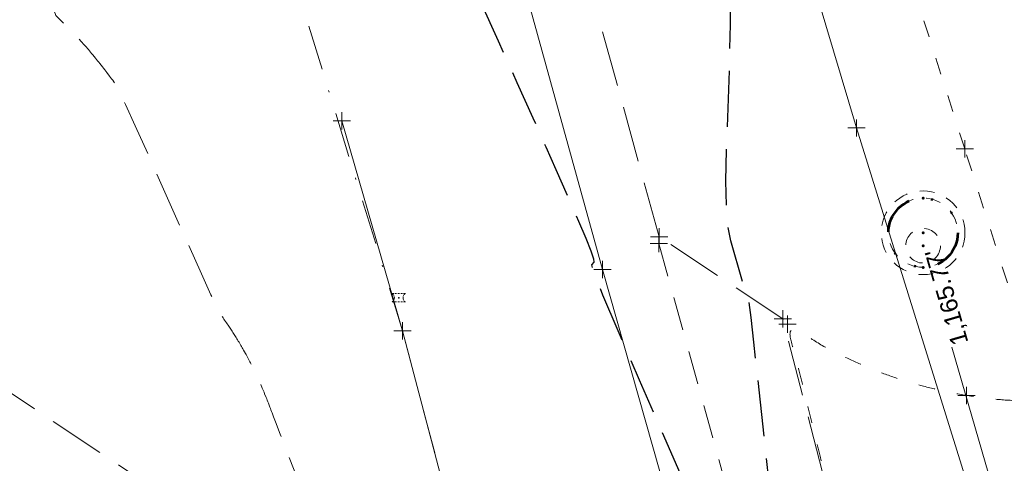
# Model space of a CAD drawing. Extents: x 2324380 to 2325559, y 691096 to 693386.
# Tile 64 of 92: x 2325086 to 2325143, y 692038 to 692064. Entities that reach past the tile are written whole.
import ezdxf
from ezdxf.enums import TextEntityAlignment as Align

# ---------------------------------------------------------------- set-up
doc = ezdxf.new("R2010")
doc.units = 0
doc.header["$MEASUREMENT"] = 0
for name, pattern in [('CENTER LINE DOUBLE SOLID', [0]), ('DGN Style 1', [1.9424614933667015, 0.003232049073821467, -1.93922944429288]), ('DGN Style 2', [3.232049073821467, 1.93922944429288, -1.292819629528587]), ('DGN Style 3', [4.524868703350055, 3.232049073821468, -1.292819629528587]), ('DGN Style 4', [5.174510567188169, 2.585639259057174, -1.292819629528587, 0.003232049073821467, -1.292819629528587]), ('DGN Style 5', [2.262434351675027, 0.9696147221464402, -1.292819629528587]), ('DGN Style 6', [6.147357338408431, 2.262434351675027, -1.292819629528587, 0.003232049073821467, -1.292819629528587, 0.003232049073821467, -1.292819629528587]), ('DGN Style 7', [6.464098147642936, 2.908844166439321, -1.292819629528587, 0.9696147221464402, -1.292819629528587]), ('drainage01', [1.6, 0.85, -0.75]), ('stormlineex', [0]), ('waterex', [0])]:
    doc.linetypes.add(name, pattern=pattern)
for name, color, linetype, lineweight in [('DR_X_Cells', 151, 'DGN Style 2', 0), ('DR_X_Cells (Construction)', 151, 'DGN Style 2', 0), ('DR_X_Storm_Sewer', 151, 'DGN Style 5', 0), ('DT_X_Contour_Major', 132, 'DGN Style 3', 30), ('DT_X_Contour_Minor', 136, 'DGN Style 3', 0), ('DT_X_Terrain_Ground_Line', 92, 'DGN Style 3', 13), ('GK_Drainage_Nodes', 7, 'Continuous', 53), ('GK_Drainage_Nodes (Construction)', 7, 'Continuous', 53), ('PM_X_Cells', 7, 'Continuous', 0), ('PM_X_Cells (Construction)', 7, 'Continuous', 0), ('PM_X_CL_Double_Solid', 40, 'CENTER LINE DOUBLE SOLID', 0), ('PM_X_Transverse_Line', 7, 'Continuous', 0), ('PV_X_COP', 4, 'DGN Style 4', 0), ('PV_X_Driveway', 7, 'DGN Style 5', 0), ('PV_X_EOP', 7, 'DGN Style 3', 0), ('PV_X_Walk', 120, 'DGN Style 5', 0), ('SV_X_Break_Lines', 4, 'DGN Style 2', 0), ('UT_X_Water', 133, 'waterex', 0)]:
    doc.layers.add(name, color=color, linetype=linetype, lineweight=lineweight)
doc.layers.add('SC_Scratch1 (Construction)', color=7, linetype='Continuous', lineweight=0, plot=False)
doc.layers.add('SV_X_Shot_Marker (Construction)', color=40, linetype='Continuous', lineweight=0, transparency=0.5)
doc.styles.add('Style-Arial', font='arial.ttf')

# ---------------------------------------------------------------- blocks, each defined once
blk = doc.blocks.new('SVPT_409')
at = {"layer": 'SV_X_Shot_Marker (Construction)', "transparency": 33554495}
for p, q in [((-0.02500000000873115, 0), (0.02499999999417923, 0)), ((0, 0.02500000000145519), (0, -0.02500000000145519))]:
    blk.add_line(p, q, dxfattribs=at)
blk.add_point((0, 0), dxfattribs=at)
blk = doc.blocks.new('SVPT_410')
at = {"layer": 'SV_X_Shot_Marker (Construction)', "transparency": 33554495}
for p, q in [((-0.02499999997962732, 0), (0.02500000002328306, 0)), ((1.455191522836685e-11, 0.02500000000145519), (1.455191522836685e-11, -0.02500000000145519))]:
    blk.add_line(p, q, dxfattribs=at)
blk.add_point((1.455191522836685e-11, 0), dxfattribs=at)
blk = doc.blocks.new('SVPT_413')
at = {"layer": 'SV_X_Shot_Marker (Construction)', "transparency": 33554495}
for p, q in [((-0.02500000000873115, 0), (0.02499999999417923, 0)), ((-1.455191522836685e-11, 0.02500000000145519), (-1.455191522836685e-11, -0.02500000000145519))]:
    blk.add_line(p, q, dxfattribs=at)
blk.add_point((-1.455191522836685e-11, 0), dxfattribs=at)
blk = doc.blocks.new('SVPT_414')
at = {"layer": 'SV_X_Shot_Marker (Construction)', "transparency": 33554495}
for p, q in [((-0.02499999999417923, 0), (0.02500000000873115, 0)), ((1.455191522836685e-11, 0.02500000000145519), (1.455191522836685e-11, -0.02500000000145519))]:
    blk.add_line(p, q, dxfattribs=at)
blk.add_point((1.455191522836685e-11, 0), dxfattribs=at)
blk = doc.blocks.new('SVPT_415')
at = {"layer": 'SV_X_Shot_Marker (Construction)', "transparency": 33554495}
for p, q in [((-0.02499999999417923, 0), (0.02500000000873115, 0)), ((0, 0.02500000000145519), (0, -0.02500000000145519))]:
    blk.add_line(p, q, dxfattribs=at)
blk.add_point((0, 0), dxfattribs=at)
blk = doc.blocks.new('MH3-48D-X')
at = {"layer": 'DR_X_Cells', "color": 151, "linetype": 'drainage01', "lineweight": 0}
for centre, radius in [((2.757180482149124e-05, -3.653182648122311e-05), 2.416632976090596), ((-2.561137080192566e-08, -0.7499777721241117), 0.9999676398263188)]:
    blk.add_circle(centre, radius, dxfattribs=at)
at = {"layer": 'DR_X_Cells (Construction)', "color": 20, "linetype": 'drainage01', "lineweight": 0}
blk.add_circle((-2.573244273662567e-06, 4.062789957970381e-05), 1.999993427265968, dxfattribs=at)
at = {"layer": 'GK_Drainage_Nodes (Construction)', "color": 61, "linetype": 'DGN Style 6', "lineweight": 53}
blk.add_circle((0, 0), 1.999996, dxfattribs=at)
at = {"layer": 'GK_Drainage_Nodes (Construction)', "color": 21, "linetype": 'DGN Style 2', "lineweight": 53}
blk.add_point((0, 1.999995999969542), dxfattribs=at)
at = {"layer": 'GK_Drainage_Nodes (Construction)', "color": 151, "linetype": 'DGN Style 7', "lineweight": 53}
blk.add_point((0, 0), dxfattribs=at)
at = {"layer": 'GK_Drainage_Nodes (Construction)', "color": 40, "linetype": 'DGN Style 4', "lineweight": 53}
blk.add_point((0, 0), dxfattribs=at)
at = {"layer": 'GK_Drainage_Nodes (Construction)', "color": 21, "linetype": 'DGN Style 5', "lineweight": 53}
blk.add_point((0, -0.7499985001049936), dxfattribs=at)
at = {"layer": 'GK_Drainage_Nodes (Construction)', "color": 223, "linetype": 'DGN Style 1', "lineweight": 53}
blk.add_point((0, -1.999995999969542), dxfattribs=at)
blk = doc.blocks.new('SVPT_475')
at = {"layer": 'SV_X_Shot_Marker (Construction)', "transparency": 33554495}
for p, q in [((-0.02500000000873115, 0), (0.02499999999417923, 0)), ((0, 0.02500000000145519), (0, -0.02500000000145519))]:
    blk.add_line(p, q, dxfattribs=at)
blk.add_point((0, 0), dxfattribs=at)
blk = doc.blocks.new('SVPT_476')
at = {"layer": 'SV_X_Shot_Marker (Construction)', "transparency": 33554495}
for p, q in [((-0.02499999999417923, 0), (0.02500000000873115, 0)), ((0, 0.02500000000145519), (0, -0.02499999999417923))]:
    blk.add_line(p, q, dxfattribs=at)
blk.add_point((0, 0), dxfattribs=at)
blk = doc.blocks.new('SVPT_576')
at = {"layer": 'SV_X_Shot_Marker (Construction)', "transparency": 33554495}
for p, q in [((-0.02499999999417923, 7.275957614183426e-12), (0.02499999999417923, 7.275957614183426e-12)), ((0, 0.02500000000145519), (0, -0.02499999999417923))]:
    blk.add_line(p, q, dxfattribs=at)
blk.add_point((0, 7.275957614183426e-12), dxfattribs=at)
blk = doc.blocks.new('SVPT_577')
at = {"layer": 'SV_X_Shot_Marker (Construction)', "transparency": 33554495}
for p, q in [((-0.02499999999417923, 7.275957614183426e-12), (0.02499999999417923, 7.275957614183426e-12)), ((0, 0.02500000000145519), (0, -0.02499999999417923))]:
    blk.add_line(p, q, dxfattribs=at)
blk.add_point((0, 7.275957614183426e-12), dxfattribs=at)
blk = doc.blocks.new('PMRM1_9')
at = {"layer": 'PM_X_Cells', "color": 52, "linetype": 'Continuous', "lineweight": 0}
for p, q in [((-0.385499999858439, 0.2441666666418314), (-0.285500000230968, 0.2441666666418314)), ((-0.2177499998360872, 0.2441666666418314), (-0.1177500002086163, 0.2441666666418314)), ((-0.05000000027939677, 0.2441666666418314), (0.04999999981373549, 0.2441666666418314)), ((0.1176666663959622, 0.2441666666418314), (0.2176666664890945, 0.2441666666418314)), ((0.2853333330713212, 0.2441666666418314), (0.3853333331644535, 0.2441666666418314)), ((-0.385499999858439, -0.2441666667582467), (-0.285500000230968, -0.2441666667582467)), ((-0.2177499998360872, -0.2441666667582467), (-0.1177500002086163, -0.2441666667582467)), ((-0.05000000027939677, -0.2441666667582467), (0.04999999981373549, -0.2441666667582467)), ((0.1176666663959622, -0.2441666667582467), (0.2176666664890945, -0.2441666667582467)), ((0.2853333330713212, -0.2441666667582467), (0.3853333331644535, -0.2441666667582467))]:
    blk.add_line(p, q, dxfattribs=at)
at = {"layer": 'PM_X_Cells', "color": 52, "linetype": 'Continuous', "lineweight": 0, "extrusion": (0, 0, -1)}
for start, end in [(121.9738416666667, 137.9153194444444), (145.1792583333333, 161.1121944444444), (168.3797944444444, 191.6096111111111), (222.0794527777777, 238.0261583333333), (198.8889194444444, 214.8218083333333)]:
    blk.add_arc((0.5379173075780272, 0), 0.2878339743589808, start, end, dxfattribs=at)
at = {"layer": 'PM_X_Cells', "color": 52, "linetype": 'Continuous', "lineweight": 0}
for start, end in [(168.3815666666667, 191.6091416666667), (145.1781888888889, 161.1097805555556), (121.9738416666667, 137.9163055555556), (198.887175, 214.8207416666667), (222.0817333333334, 238.0261583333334)]:
    blk.add_arc((0.5377506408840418, 0), 0.2878339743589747, start, end, dxfattribs=at)
at = {"layer": 'PM_X_Cells (Construction)', "color": 52, "linetype": 'Continuous', "lineweight": 30}
blk.add_point((0, 0), dxfattribs=at)
blk = doc.blocks.new('SVPT_578')
at = {"layer": 'SV_X_Shot_Marker (Construction)', "transparency": 33554495}
for p, q in [((-0.02499999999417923, 0), (0.02499999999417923, 0)), ((0, 0.02500000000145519), (0, -0.02499999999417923))]:
    blk.add_line(p, q, dxfattribs=at)
blk.add_point((0, 0), dxfattribs=at)
blk = doc.blocks.new('*U775', base_point=(2325132.483, 691830.4755833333, 1167.424))
at = {"layer": 'DT_X_Contour_Major', "elevation": 1169.999999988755, "flags": 128}
blk.add_lwpolyline([(2324994.653119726, 692324.2400527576), (2324995.014880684, 692323.381783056), (2325003.215445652, 692306.6115218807), (2325004.817259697, 692303.2839081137), (2325006.108173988, 692300.4883216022), (2325007.088188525, 692298.2247623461), (2325007.757303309, 692296.4932303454), (2325009.127076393, 692292.5851813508), (2325009.719749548, 692290.991899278), (2325010.4704392, 692289.1430898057), (2325011.379145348, 692287.0387529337), (2325012.445867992, 692284.6788886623), (2325015.501150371, 692278.0452140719), (2325016.513508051, 692275.8488988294), (2325017.259119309, 692274.2352090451), (2325017.737984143, 692273.2041447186), (2325017.950102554, 692272.7557058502), (2325018.160089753, 692272.3367028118), (2325018.272338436, 692272.0954125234), (2325018.451594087, 692271.6857939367), (2325018.697856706, 692271.107847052), (2325019.011126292, 692270.3615718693), (2325020.629400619, 692266.4861883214), (2325025.918914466, 692255.972171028), (2325027.060457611, 692253.7005664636), (2325028.218152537, 692251.391760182), (2325029.391999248, 692249.0457521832), (2325030.581997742, 692246.6625424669), (2325033.776862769, 692240.257714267), (2325034.869860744, 692238.0594973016), (2325035.752705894, 692236.2684675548), (2325036.425398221, 692234.884625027), (2325036.887937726, 692233.907969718), (2325037.841172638, 692231.8464718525), (2325038.225941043, 692231.0220721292), (2325038.665320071, 692230.0949963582), (2325039.159309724, 692229.0652445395), (2325039.707910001, 692227.9328166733), (2325041.243658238, 692224.7761076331), (2325041.895718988, 692223.4393505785), (2325042.700090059, 692221.7966111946), (2325043.656771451, 692219.8478894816), (2325044.765763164, 692217.5931854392), (2325047.926154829, 692211.1726648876), (2325049.102272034, 692208.784478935), (2325050.260329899, 692206.4353114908), (2325051.400328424, 692204.125162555), (2325052.52226761, 692201.8540321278), (2325055.49002632, 692195.8497089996), (2325056.541661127, 692193.70737672), (2325057.470746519, 692191.7836222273), (2325058.277282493, 692190.0784455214), (2325058.96126905, 692188.5918466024), (2325060.621833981, 692184.9190198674), (2325061.223196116, 692183.5875204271), (2325061.781858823, 692182.3476421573), (2325062.297822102, 692181.1993850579), (2325062.771085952, 692180.142749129), (2325063.976190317, 692177.4472148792), (2325064.526548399, 692176.2008818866), (2325065.273794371, 692174.4835335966), (2325066.217928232, 692172.2951700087), (2325067.358949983, 692169.6357911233), (2325070.664191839, 692161.9160936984), (2325071.763110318, 692159.3551472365), (2325072.580934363, 692157.4620809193), (2325073.117663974, 692156.236894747), (2325073.37329915, 692155.6795887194), (2325073.680200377, 692155.0839461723), (2325073.976007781, 692154.3986888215), (2325074.633254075, 692152.7896486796), (2325075.651939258, 692150.2568257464), (2325077.032063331, 692146.8002200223), (2325082.560050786, 692132.9222093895), (2325084.120894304, 692129.0037122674), (2325084.315999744, 692128.5139001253), (2325084.315999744, 692128.5139001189), (2325084.315999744, 692128.5139001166), (2325084.315999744, 692128.5139001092), (2325084.315999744, 692128.5139001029), (2325084.315999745, 692128.513900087), (2325084.315999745, 692128.5139000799), (2325084.315999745, 692128.5139000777), (2325084.315999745, 692128.5139000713), (2325084.315999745, 692128.5139000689), (2325084.315999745, 692128.5139000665), (2325084.315999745, 692128.5139000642), (2325084.315999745, 692128.5139000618), (2325084.315999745, 692128.5139000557), (2325084.315999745, 692128.5139000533), (2325084.315999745, 692128.5139000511), (2325084.315999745, 692128.5139000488), (2325084.315999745, 692128.5139000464), (2325084.315999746, 692128.5139000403), (2325084.315999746, 692128.5139000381), (2325084.315999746, 692128.5139000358), (2325084.315999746, 692128.5139000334), (2325084.315999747, 692128.5139000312), (2325084.315999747, 692128.5139000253), (2325084.315999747, 692128.513900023), (2325084.315999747, 692128.5139000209), (2325084.315999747, 692128.5139000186), (2325084.315999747, 692128.5139000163), (2325084.315999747, 692128.5139000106), (2325084.315999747, 692128.5139000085), (2325084.315999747, 692128.5139000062), (2325084.315999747, 692128.5139000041), (2325084.315999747, 692128.513900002), (2325084.315999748, 692128.5138999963), (2325084.315999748, 692128.5138999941), (2325084.315999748, 692128.5138999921), (2325084.315999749, 692128.5138999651), (2325084.316000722, 692128.5138974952), (2325089.841686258, 692114.8994543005), (2325090.90157826, 692112.2898181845), (2325091.713103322, 692110.2956712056), (2325092.276261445, 692108.917013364), (2325092.591052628, 692108.1538446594), (2325093.099339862, 692106.9393802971), (2325093.290380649, 692106.4938264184), (2325093.482287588, 692106.0680130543), (2325093.675060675, 692105.6619402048), (2325093.868699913, 692105.2756078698), (2325094.386226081, 692104.2717089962), (2325094.739674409, 692103.590586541), (2325095.411874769, 692102.3001433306), (2325096.402827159, 692100.400379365), (2325097.71253158, 692097.8912946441), (2325101.630079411, 692090.3879743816), (2325102.968573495, 692087.7814764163), (2325104.045894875, 692085.5894727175), (2325104.862043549, 692083.8119632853), (2325105.417019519, 692082.4489481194), (2325106.548725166, 692079.3669000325), (2325106.941393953, 692078.314666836), (2325107.270621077, 692077.4695033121), (2325107.536406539, 692076.8314094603), (2325107.738750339, 692076.400385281), (2325108.193744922, 692075.5270803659), (2325108.488668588, 692074.9165143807), (2325109.032193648, 692073.7397951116), (2325109.824320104, 692071.9969225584), (2325110.865047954, 692069.6878967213), (2325113.971790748, 692062.7756234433), (2325115.052875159, 692060.3674465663), (2325115.966071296, 692058.3271208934), (2325116.71137916, 692056.6546464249), (2325117.28879875, 692055.3500231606), (2325118.604733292, 692052.3614960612), (2325119.030375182, 692051.373193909), (2325119.320349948, 692050.6496827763), (2325119.474657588, 692050.1909626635), (2325119.493298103, 692049.9970335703), (2325119.362116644, 692049.832944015), (2325119.496503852, 692049.3721137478), (2325119.998051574, 692048.112690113), (2325120.866759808, 692046.0546731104), (2325122.102628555, 692043.19806274), (2325125.887825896, 692034.5156439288), (2325127.139233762, 692031.6437080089), (2325128.054559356, 692029.5397143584), (2325128.633802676, 692028.2036629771), (2325128.876963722, 692027.6355538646), (2325129.290218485, 692026.6226977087), (2325129.526543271, 692026.043834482), (2325129.608998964, 692025.8519758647), (2325129.728214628, 692025.5902895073), (2325129.884190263, 692025.2587754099), (2325130.076925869, 692024.8574335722), (2325131.062131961, 692022.8215736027), (2325130.95343738, 692024.3574001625), (2325130.922748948, 692024.6846621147), (2325130.877267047, 692025.0082365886), (2325130.816991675, 692025.3281235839), (2325130.741922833, 692025.6443231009), (2325130.522014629, 692026.4826051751), (2325130.444649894, 692026.8665766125), (2325130.377486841, 692027.3897793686), (2325130.320525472, 692028.052213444), (2325130.273765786, 692028.8538788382), (2325130.162675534, 692031.1772949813), (2325130.095674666, 692032.2207228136), (2325129.977989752, 692033.6084442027), (2325129.809620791, 692035.3404591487), (2325129.590567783, 692037.4167676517), (2325128.938847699, 692043.4126484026), (2325128.721897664, 692045.3841503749), (2325128.559837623, 692046.8017457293), (2325128.452667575, 692047.6654344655), (2325128.40038752, 692047.9752165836), (2325128.284490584, 692048.1284176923), (2325127.390146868, 692051.2214190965), (2325127.231197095, 692052.0470274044), (2325127.137637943, 692053.1982802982), (2325127.109469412, 692054.6751777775), (2325127.1466915, 692056.4777198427), (2325127.333137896, 692061.7186914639), (2325127.376213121, 692063.7301159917), (2325127.365604, 692065.8336608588), (2325127.301310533, 692068.0293260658), (2325127.18333272, 692070.3171116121), (2325126.797146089, 692076.5407001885), (2325126.675113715, 692078.6829502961), (2325126.598656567, 692080.4420091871), (2325126.567774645, 692081.8178768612), (2325126.582467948, 692082.8105533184), (2325126.682417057, 692084.9467689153), (2325126.710933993, 692085.9086184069), (2325126.721522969, 692087.1920051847), (2325126.714183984, 692088.7969292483), (2325126.688917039, 692090.7233905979), (2325126.529172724, 692100.4637972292), (2325126.707059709, 692103.2395781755), (2325126.785475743, 692103.8248835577), (2325126.944486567, 692104.3911792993), (2325127.18409218, 692104.9384653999), (2325127.504292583, 692105.4667418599), (2325129.186615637, 692107.8876761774)], dxfattribs=at)
at = {"layer": 'DT_X_Contour_Minor', "elevation": 1168.999999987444, "flags": 128}
blk.add_lwpolyline([(2324991.094362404, 692323.1292017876), (2324998.318112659, 692305.9910174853), (2324999.678395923, 692302.7642736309), (2325000.663352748, 692300.4289781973), (2325001.272983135, 692298.9851311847), (2325001.507287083, 692298.4327325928), (2325001.80335732, 692297.7557592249), (2325001.907908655, 692297.5168797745), (2325002.130622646, 692296.9436200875), (2325002.720351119, 692295.4030006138), (2325003.677094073, 692292.8950213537), (2325005.000851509, 692289.4196823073), (2325009.020223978, 692278.8622984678), (2325010.502116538, 692275.0049932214), (2325011.933264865, 692271.3511153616), (2325013.313668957, 692267.9006648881), (2325014.643328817, 692264.6536418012), (2325018.121429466, 692256.2661500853), (2325019.269579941, 692253.4990331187), (2325020.105455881, 692251.4883010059), (2325020.629057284, 692250.2339537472), (2325020.840384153, 692249.7359913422), (2325020.987556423, 692249.4166047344), (2325021.18066997, 692248.8933738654), (2325021.649631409, 692247.5632212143), (2325022.39444074, 692245.4261467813), (2325023.415097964, 692242.4821505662), (2325026.504647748, 692233.5555982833), (2325027.522553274, 692230.6099474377), (2325028.259107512, 692228.4679091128), (2325028.714310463, 692227.129483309), (2325028.888162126, 692226.5946700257), (2325028.976631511, 692226.2399846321), (2325029.013367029, 692226.1047636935), (2325029.057221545, 692225.9651149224), (2325029.108195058, 692225.821038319), (2325029.166287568, 692225.6725338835), (2325029.330692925, 692225.2706182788), (2325029.438276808, 692225.0072569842), (2325029.929035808, 692223.8046767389), (2325032.314710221, 692217.9567689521), (2325037.502409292, 692207.2319543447), (2325038.579147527, 692204.9083825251), (2325039.586062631, 692202.5340161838), (2325040.523154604, 692200.108855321), (2325041.390423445, 692197.6328999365), (2325043.610042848, 692190.9626262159), (2325044.394845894, 692188.6268245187), (2325045.084540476, 692186.6221247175), (2325045.679126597, 692184.9485268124), (2325046.178604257, 692183.6060308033), (2325047.383733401, 692180.4675106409), (2325047.833884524, 692179.2944259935), (2325048.280491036, 692178.1290621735), (2325048.723552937, 692176.9714191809), (2325049.163070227, 692175.8214970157), (2325050.330390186, 692172.7653323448), (2325050.843435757, 692171.4146032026), (2325051.507082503, 692169.654539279), (2325052.321330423, 692167.4851405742), (2325053.286179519, 692164.9064070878), (2325056.059912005, 692157.4840047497), (2325057.049320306, 692154.8253610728), (2325057.937245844, 692152.4162317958), (2325058.72368862, 692150.2566169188), (2325059.408648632, 692148.3465164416), (2325061.099898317, 692143.5856010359), (2325061.654697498, 692142.0004989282), (2325062.050657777, 692140.8158791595), (2325062.287779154, 692140.0317417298), (2325062.366061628, 692139.6480866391), (2325062.36302969, 692139.1589828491), (2325062.361680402, 692138.9751901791), (2325062.359906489, 692138.7906400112), (2325062.357707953, 692138.6053323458), (2325062.355084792, 692138.4192671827), (2325062.34752353, 692137.9220834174), (2325062.344472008, 692137.7351870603), (2325062.340988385, 692137.5473858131), (2325062.337072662, 692137.3586796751), (2325062.332724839, 692137.1690686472), (2325062.320554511, 692136.6622327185), (2325062.319620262, 692136.4713510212), (2325062.325945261, 692136.278832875), (2325062.339529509, 692136.0846782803), (2325062.360373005, 692135.8888872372), (2325062.425634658, 692135.3645958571), (2325062.445908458, 692135.1706728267), (2325062.457783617, 692134.9821222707), (2325062.461260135, 692134.7989441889), (2325062.456338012, 692134.6211385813), (2325062.432014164, 692134.1541535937), (2325062.422602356, 692133.9790130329), (2325062.412609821, 692133.8038300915), (2325062.402036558, 692133.6286047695), (2325062.390882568, 692133.4533370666), (2325062.360364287, 692132.9859000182), (2325062.348621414, 692132.8105424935), (2325062.336281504, 692132.6350477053), (2325062.323344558, 692132.4594156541), (2325062.309810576, 692132.2836463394), (2325062.272923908, 692131.8147451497), (2325062.258783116, 692131.638789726), (2325062.244025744, 692131.4625993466), (2325062.228651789, 692131.2861740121), (2325062.212661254, 692131.1095137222), (2325062.169197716, 692130.6381063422), (2325062.152579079, 692130.4611604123), (2325062.135320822, 692130.2838781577), (2325062.117422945, 692130.1062595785), (2325062.098885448, 692129.9283046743), (2325062.048599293, 692129.4533098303), (2325062.029408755, 692129.2749656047), (2325062.009551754, 692129.0961790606), (2325061.989028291, 692128.9169501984), (2325061.967838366, 692128.7372790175), (2325061.891440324, 692128.0988855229), (2325061.868555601, 692127.9087948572), (2325061.864673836, 692127.8773847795), (2325061.858319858, 692127.8297925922), (2325061.885503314, 692127.0252335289), (2325061.891373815, 692126.8523401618), (2325061.89733527, 692126.6784710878), (2325061.903387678, 692126.5036263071), (2325061.909531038, 692126.3278058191), (2325061.926034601, 692125.857650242), (2325061.932221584, 692125.6822129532), (2325061.93840486, 692125.5085177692), (2325061.94458443, 692125.3365646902), (2325061.950760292, 692125.166353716), (2325061.967224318, 692124.7147805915), (2325061.973393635, 692124.5463505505), (2325061.979553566, 692124.3797402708), (2325061.985704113, 692124.2149497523), (2325061.991845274, 692124.0519789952), (2325062.008209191, 692123.6198166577), (2325062.014338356, 692123.4586953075), (2325062.020452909, 692123.2994530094), (2325062.026552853, 692123.1420897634), (2325062.032638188, 692122.9866055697), (2325062.048846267, 692122.5744864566), (2325062.054914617, 692122.4209022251), (2325062.060963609, 692122.2692388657), (2325062.066993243, 692122.1194963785), (2325062.073003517, 692121.9716747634), (2325062.089005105, 692121.5800449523), (2325062.09499389, 692121.4341569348), (2325062.100959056, 692121.2902152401), (2325062.106900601, 692121.148219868), (2325062.112818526, 692121.0081708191), (2325062.128568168, 692120.6373017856), (2325062.154467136, 692120.464148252), (2325062.22035181, 692120.2228394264), (2325062.326222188, 692119.9133753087), (2325062.472078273, 692119.535755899), (2325062.914342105, 692118.4378970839), (2325063.063396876, 692118.0534976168), (2325063.178863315, 692117.7236933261), (2325063.260741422, 692117.4484842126), (2325063.309031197, 692117.2278702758), (2325063.393019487, 692116.7123600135), (2325063.424511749, 692116.5200331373), (2325063.455997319, 692116.3296852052), (2325063.487476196, 692116.1413162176), (2325063.518948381, 692115.954926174), (2325063.602865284, 692115.4605246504), (2325063.634317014, 692115.2761309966), (2325063.665734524, 692115.0937511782), (2325063.697117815, 692114.913385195), (2325063.728466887, 692114.7350330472), (2325063.812018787, 692114.262112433), (2325063.843321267, 692114.0857830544), (2325063.87456478, 692113.911485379), (2325063.905749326, 692113.739219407), (2325063.936874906, 692113.5689851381), (2325064.019797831, 692113.1177360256), (2325064.050853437, 692112.9495347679), (2325064.081828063, 692112.7833678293), (2325064.11272171, 692112.6192352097), (2325064.143534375, 692112.4571369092), (2325064.225593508, 692112.0275871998), (2325064.256315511, 692111.8675177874), (2325064.28693717, 692111.7094718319), (2325064.317458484, 692111.5534493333), (2325064.347879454, 692111.3994502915), (2325064.428868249, 692110.9914841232), (2325064.459180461, 692110.8394972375), (2325064.4893755, 692110.6895112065), (2325064.519453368, 692110.5415260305), (2325064.549414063, 692110.3955417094), (2325064.629153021, 692110.0089179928), (2325064.658989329, 692109.8649181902), (2325064.688694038, 692109.7228865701), (2325064.718267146, 692109.5828231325), (2325064.747708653, 692109.4447278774), (2325064.82604387, 692109.0790981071), (2325064.855347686, 692108.942950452), (2325064.884507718, 692108.8087298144), (2325064.913523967, 692108.6764361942), (2325064.942396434, 692108.5460695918), (2325065.019197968, 692108.2009946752), (2325065.177653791, 692107.6577190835), (2325065.595420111, 692106.286698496), (2325066.272496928, 692104.0879329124), (2325067.208884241, 692101.061422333), (2325070.051664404, 692091.8870674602), (2325071.190797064, 692088.8563560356), (2325072.476109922, 692086.6449879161), (2325073.907602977, 692085.252963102), (2325075.485276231, 692084.6802815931), (2325079.887311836, 692084.2455886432), (2325081.374046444, 692084.0100540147), (2325082.532723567, 692083.6294698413), (2325083.363343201, 692083.103836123), (2325083.865905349, 692082.4331528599), (2325084.768661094, 692080.4512647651), (2325085.118631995, 692079.5270427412), (2325085.491477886, 692078.2407927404), (2325085.88719877, 692076.5925147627), (2325086.305794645, 692074.5822088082), (2325087.452550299, 692068.7386889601), (2325087.837000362, 692066.813560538), (2325088.130283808, 692065.4208151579), (2325088.332400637, 692064.5604528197), (2325088.443350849, 692064.2324735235), (2325088.617662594, 692064.0677061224), (2325088.682951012, 692064.0056010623), (2325088.748082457, 692063.9428614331), (2325088.813056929, 692063.8794872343), (2325088.877874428, 692063.8154784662), (2325089.050511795, 692063.6439423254), (2325089.115167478, 692063.5792971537), (2325089.179656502, 692063.5140137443), (2325089.243978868, 692063.4480920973), (2325089.308134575, 692063.3815322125), (2325089.478994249, 692063.2031882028), (2325089.542978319, 692063.1359883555), (2325089.606785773, 692063.068146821), (2325089.67041661, 692062.9996635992), (2325089.733870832, 692062.9305386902), (2325089.902846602, 692062.7453500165), (2325089.966119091, 692062.6755818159), (2325090.029204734, 692062.6051687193), (2325090.092103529, 692062.534110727), (2325090.154815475, 692062.4624078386), (2325090.321798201, 692062.2703402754), (2325090.384318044, 692062.1979910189), (2325090.446640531, 692062.1249939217), (2325090.50876566, 692062.0513489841), (2325090.570693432, 692061.9770562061), (2325090.735571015, 692061.7780783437), (2325090.797296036, 692061.703136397), (2325090.85881291, 692061.6275439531), (2325090.920121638, 692061.5513010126), (2325090.98122222, 692061.474407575), (2325091.143879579, 692061.2684910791), (2325091.20476648, 692061.1909459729), (2325091.265434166, 692061.1127480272), (2325091.325882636, 692061.0338972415), (2325091.38611189, 692060.9543936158), (2325091.546430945, 692060.741513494), (2325091.606435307, 692060.6613560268), (2325091.666209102, 692060.5805437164), (2325091.725752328, 692060.4990765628), (2325091.785064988, 692060.4169545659), (2325091.942924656, 692060.1970894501), (2325092.102469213, 692059.8837510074), (2325092.462708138, 692059.1086345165), (2325093.023641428, 692057.871739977), (2325093.785269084, 692056.1730673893), (2325096.083868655, 692051.0275697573), (2325096.84355011, 692049.3318208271), (2325097.398644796, 692048.1036972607), (2325097.749152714, 692047.3431990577), (2325097.895073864, 692047.0503262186), (2325098.011414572, 692046.8928324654), (2325098.054935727, 692046.8334993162), (2325098.098243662, 692046.773620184), (2325098.141338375, 692046.7131950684), (2325098.184219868, 692046.6522239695), (2325098.298286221, 692046.4889063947), (2325098.340949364, 692046.4273871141), (2325098.383389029, 692046.3653174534), (2325098.425605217, 692046.3026974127), (2325098.467597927, 692046.2395269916), (2325098.579280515, 692046.0703386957), (2325098.62104447, 692046.0066158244), (2325098.662574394, 692045.9423384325), (2325098.703870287, 692045.8775065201), (2325098.744932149, 692045.8121200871), (2325098.854118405, 692045.637016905), (2325098.894940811, 692045.5710740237), (2325098.935518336, 692045.5045727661), (2325098.975850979, 692045.4375131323), (2325099.015938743, 692045.3698951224), (2325099.122512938, 692045.1888359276), (2325099.162350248, 692045.120657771), (2325099.201931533, 692045.0519176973), (2325099.241256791, 692044.9826157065), (2325099.280326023, 692044.9127517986), (2325099.384169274, 692044.7256988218), (2325099.422976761, 692044.6552713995), (2325099.461516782, 692044.5842788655), (2325099.499789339, 692044.5127212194), (2325099.537794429, 692044.4405984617), (2325099.638784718, 692044.2475176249), (2325099.676516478, 692044.1748283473), (2325099.713969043, 692044.101571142), (2325099.751142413, 692044.027746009), (2325099.788036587, 692043.9533529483), (2325099.886048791, 692043.7542142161), (2325099.92265776, 692043.6792520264), (2325099.958975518, 692043.6037195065), (2325099.995002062, 692043.5276166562), (2325100.030737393, 692043.4509434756), (2325100.125643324, 692043.2457212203), (2325100.161081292, 692043.1684767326), (2325100.196215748, 692043.090659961), (2325100.231046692, 692043.0122709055), (2325100.265574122, 692042.9333095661), (2325100.357242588, 692042.7219829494), (2325100.391460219, 692042.6424485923), (2325100.425361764, 692042.5623404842), (2325100.458947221, 692042.4816586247), (2325100.49221659, 692042.4004030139), (2325100.580513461, 692042.1829563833), (2325100.613460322, 692042.10112655), (2325100.646078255, 692042.0187220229), (2325100.678367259, 692041.9357428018), (2325100.710327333, 692041.8521888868), (2325100.795115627, 692041.6286121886), (2325100.826740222, 692041.544483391), (2325100.858022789, 692041.4597795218), (2325100.888963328, 692041.3745005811), (2325100.919561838, 692041.2886465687), (2325101.000701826, 692041.0589357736), (2325101.1117622, 692040.7684601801), (2325101.384088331, 692040.0693164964), (2325101.81768022, 692038.961504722), (2325102.412537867, 692037.4450248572), (2325104.213845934, 692032.8561877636), (2325104.85574545, 692031.2178230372), (2325105.430462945, 692029.7443566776), (2325105.937998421, 692028.4357886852), (2325106.378351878, 692027.2921190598), (2325107.463051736, 692024.4621978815), (2325107.887241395, 692023.364278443), (2325108.346285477, 692022.1929610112), (2325108.840183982, 692020.948245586), (2325109.368936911, 692019.6301321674), (2325110.825417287, 692016.0172990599), (2325111.447602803, 692014.4641904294), (2325112.22179907, 692012.5144893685), (2325113.148006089, 692010.1681958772), (2325114.226223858, 692007.4253099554), (2325117.304152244, 691999.5821575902), (2325118.338244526, 691996.941234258), (2325119.132075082, 691994.9008285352), (2325119.685643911, 691993.4609404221), (2325119.998951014, 691992.6215699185), (2325120.514087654, 691991.1839387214), (2325120.81246996, 691990.2852768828), (2325121.321264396, 691988.6675147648), (2325122.040470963, 691986.3306523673), (2325122.97008966, 691983.2746896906), (2325125.729622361, 691974.166655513), (2325126.707764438, 691970.959510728), (2325127.572541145, 691968.1691020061), (2325128.323952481, 691965.7954293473), (2325128.961998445, 691963.8384927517), (2325131.675027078, 691955.6785061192), (2325135.405048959, 691945.7579767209), (2325136.126044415, 691943.8344238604), (2325136.690449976, 691942.315420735), (2325137.098265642, 691941.2009673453), (2325137.349491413, 691940.4910636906), (2325137.810640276, 691939.1373869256), (2325138.090462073, 691938.3289843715), (2325138.584065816, 691936.9190342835), (2325139.291451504, 691934.9075366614), (2325140.212619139, 691932.2944915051), (2325142.954108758, 691924.5243077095), (2325143.909083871, 691921.8401347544), (2325144.717891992, 691919.6152537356), (2325145.380533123, 691917.8496646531), (2325145.897007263, 691916.5433675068), (2325147.079382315, 691913.6722976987), (2325147.550875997, 691912.4717918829), (2325148.078575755, 691911.0235767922), (2325148.662481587, 691909.3276524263), (2325149.302593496, 691907.3840187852), (2325151.084500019, 691901.8707167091), (2325151.723286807, 691899.8571513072), (2325152.303217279, 691897.9514316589), (2325152.824291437, 691896.1535577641), (2325153.28650928, 691894.4635296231), (2325154.440615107, 691890.1005822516), (2325154.881419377, 691888.4451799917), (2325155.338252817, 691886.7511837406), (2325155.811115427, 691885.0185934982), (2325156.300007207, 691883.2474092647), (2325157.625090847, 691878.472792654), (2325158.123872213, 691876.6736695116), (2325158.626403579, 691874.8572625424), (2325159.132684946, 691873.0235717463), (2325159.642716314, 691871.1725971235), (2325161.007799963, 691866.2136196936), (2325161.516443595, 691864.2951474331), (2325162.018561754, 691862.2589637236), (2325162.514154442, 691860.1050685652), (2325163.003221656, 691857.8334619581), (2325164.298700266, 691851.6188957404), (2325164.776634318, 691849.3771438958), (2325165.238827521, 691847.3128130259), (2325165.685279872, 691845.4259031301), (2325166.115991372, 691843.716414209), (2325167.243567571, 691839.394338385), (2325167.703280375, 691837.6355567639), (2325168.236736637, 691835.6007687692), (2325168.843936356, 691833.2899744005), (2325169.524879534, 691830.7031736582), (2325171.439052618, 691823.4370298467), (2325172.104047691, 691820.9089006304), (2325172.663403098, 691818.7741208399), (2325173.117118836, 691817.0326904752), (2325173.465194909, 691815.6846095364), (2325174.252544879, 691812.6141929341), (2325174.567019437, 691811.1828979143), (2325174.919930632, 691809.1918253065), (2325175.311278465, 691806.6409751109), (2325175.741062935, 691803.5303473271), (2325176.938403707, 691794.4889697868), (2325177.365991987, 691791.3341650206), (2325177.750751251, 691788.6507838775), (2325178.092681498, 691786.4388263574), (2325178.391782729, 691784.6982924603), (2325179.132280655, 691780.6854335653), (2325179.388002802, 691779.1831498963), (2325179.5997958, 691777.6859430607), (2325179.767659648, 691776.1938130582), (2325179.891594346, 691774.706759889), (2325180.163514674, 691770.7480538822), (2325180.290482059, 691769.1166175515), (2325180.467443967, 691767.191338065), (2325180.694400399, 691764.9722154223), (2325180.971351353, 691762.4592496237), (2325181.776546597, 691755.3662166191), (2325182.041389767, 691753.013950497), (2325182.232022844, 691751.2769268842), (2325182.348445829, 691750.1551457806), (2325182.39065872, 691749.6486071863), (2325182.404279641, 691749.118160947), (2325182.429348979, 691748.6899202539), (2325182.494341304, 691747.8030328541), (2325182.599256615, 691746.4574987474), (2325182.744094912, 691744.6533179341), (2325183.18356102, 691739.230640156), (2325183.335805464, 691737.1580092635), (2325183.462939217, 691735.0071249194), (2325183.564962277, 691732.7779871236), (2325183.641874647, 691730.4705958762), (2325183.813493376, 691724.2132146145), (2325183.892650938, 691721.9953889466), (2325184.001409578, 691720.034947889), (2325184.139769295, 691718.3318914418), (2325184.30773009, 691716.8862196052), (2325184.795093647, 691713.3742741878), (2325184.884949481, 691712.0408177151), (2325184.788994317, 691710.6744073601), (2325184.507228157, 691709.2750431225), (2325184.039650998, 691707.8427250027), (2325181.424065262, 691701.0816813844), (2325181.038055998, 691694.802072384), (2325180.957029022, 691693.5300571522), (2325180.879380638, 691692.4052724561), (2325180.805110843, 691691.4277182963), (2325180.73421964, 691690.5973946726), (2325180.54968122, 691688.5795057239), (2325180.479159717, 691687.5142736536), (2325180.405999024, 691685.8319941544), (2325180.330199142, 691683.5326672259), (2325180.25176007, 691680.6162928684), (2325180.039070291, 691672.0165646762), (2325179.939326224, 691668.9965057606), (2325179.799611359, 691666.3861251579), (2325179.619925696, 691664.1854228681), (2325179.400269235, 691662.3943988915), (2325178.761224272, 691658.1645727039), (2325178.535233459, 691656.5618604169), (2325178.33654474, 691654.9260931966), (2325178.165158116, 691653.2572710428), (2325178.021073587, 691651.5553939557), (2325177.673250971, 691646.9729818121), (2325177.533635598, 691645.2106285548), (2325177.375656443, 691643.3603778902), (2325177.199313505, 691641.4222298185), (2325177.004606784, 691639.3961843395), (2325176.460903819, 691633.8761998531), (2325176.281504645, 691631.809419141), (2325176.151084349, 691629.7490653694), (2325176.069642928, 691627.6951385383), (2325176.037180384, 691625.6476386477), (2325176.01591877, 691620.1962081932), (2325176.011786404, 691618.3467306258), (2325176.015335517, 691616.8868707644), (2325176.026566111, 691615.8166286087), (2325176.045478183, 691615.136004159), (2325176.151657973, 691612.8688647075), (2325176.467161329, 691612.5216231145), (2325176.535387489, 691612.4008166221), (2325176.604850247, 691612.1872149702), (2325176.675549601, 691611.8808181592), (2325176.747485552, 691611.481626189), (2325176.940963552, 691610.293387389), (2325177.021378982, 691609.7215977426), (2325177.117516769, 691608.8974079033), (2325177.229376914, 691607.8208178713), (2325177.356959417, 691606.4918276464), (2325177.718142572, 691602.611320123), (2325177.838284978, 691601.2424680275), (2325177.927824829, 691600.0462923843), (2325177.986762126, 691599.022793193), (2325178.01509687, 691598.1719704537), (2325178.049852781, 691596.1333450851), (2325178.05638204, 691595.4124795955), (2325178.049902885, 691594.778852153), (2325178.030415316, 691594.2324627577), (2325177.997919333, 691593.7733114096), (2325177.815918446, 691591.8341605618), (2325177.940319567, 691585.5876520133), (2325177.96724082, 691584.2689444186), (2325177.994689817, 691582.9898967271), (2325178.022666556, 691581.7505089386), (2325178.051171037, 691580.5507810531), (2325178.127886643, 691577.4043865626), (2325178.155133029, 691576.2507409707), (2325178.17933548, 691575.1496000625), (2325178.200493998, 691574.1009638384), (2325178.218608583, 691573.1048322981), (2325178.262855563, 691570.5184877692), (2325178.294373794, 691569.2590869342), (2325178.355743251, 691567.4206428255), (2325178.446963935, 691565.0031554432), (2325178.568035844, 691562.0066247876), (2325178.930695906, 691553.2438186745), (2325179.065812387, 691550.107427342), (2325179.199166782, 691547.2703579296), (2325179.330759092, 691544.7326104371), (2325179.460589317, 691542.4941848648), (2325179.804453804, 691536.9241458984), (2325179.933937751, 691534.7635581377), (2325180.064491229, 691532.4593240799), (2325180.196114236, 691530.0114437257), (2325180.328806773, 691527.4199170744), (2325180.68407958, 691520.3176509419), (2325180.808503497, 691517.849355), (2325180.915320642, 691515.7711667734), (2325181.004531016, 691514.0830862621), (2325181.076134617, 691512.7851134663), (2325181.24360186, 691509.843996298), (2325181.312118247, 691508.5244441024), (2325181.392066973, 691506.7716253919), (2325181.48344804, 691504.5855401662), (2325181.586261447, 691501.9661884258), (2325181.875673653, 691494.4035617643), (2325181.977008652, 691491.7361344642), (2325182.063954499, 691489.4058225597), (2325182.13651119, 691487.412626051), (2325182.194678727, 691485.7565449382), (2325182.432552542, 691478.8147690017), (2325181.434751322, 691482.3576123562), (2325181.223246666, 691483.1129198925), (2325181.016361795, 691483.8604810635), (2325180.814096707, 691484.6002958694), (2325180.616451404, 691485.33236431), (2325180.095556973, 691487.2742183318), (2325179.908425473, 691487.9757448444), (2325179.737701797, 691488.6239338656), (2325179.583385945, 691489.2187853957), (2325179.445477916, 691489.7602994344), (2325179.099600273, 691491.1332202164), (2325178.982479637, 691491.5880006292), (2325178.890525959, 691491.922651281), (2325178.823739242, 691492.1371721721), (2325178.782119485, 691492.2315633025), (2325178.646616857, 691492.3917524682)], dxfattribs=at)
blk = doc.blocks.new('SVPT_692')
at = {"layer": 'SV_X_Shot_Marker (Construction)', "transparency": 33554495}
for p, q in [((-0.02499999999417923, 0), (0.02500000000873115, 0)), ((0, 0.02500000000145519), (0, -0.02500000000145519))]:
    blk.add_line(p, q, dxfattribs=at)
blk.add_point((0, 0), dxfattribs=at)

msp = doc.modelspace()

# ---------------------------------------------------------------- linework, layer by layer
at = {"layer": 'DR_X_Storm_Sewer', "color": 0, "linetype": 'stormlineex', "ltscale": 12}
msp.add_line((2325151.459, 692005.9776999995, 1165.77), (2325140.150825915, 692045.0918401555, 1165.77), dxfattribs=at)
at = {"layer": 'PM_X_CL_Double_Solid'}
msp.add_polyline3d([(2325215.479, 691466.0561999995, 1171.986), (2325211.602, 691492.4651999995, 1171.566), (2325208.285, 691518.9751999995, 1171.166), (2325203.686, 691549.6535, 1170.671), (2325199.812, 691578.7196999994, 1170.258), (2325195.896, 691603.620600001, 1169.995), (2325192.284, 691631.7386999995, 1169.688), (2325187.106, 691666.4773000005, 1169.347), (2325182.785, 691692.3861999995, 1169.108), (2325178.74, 691718.231100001, 1168.787), (2325173.96, 691747.2723000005, 1168.625), (2325169.077, 691775.546399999, 1168.476), (2325163.39, 691807.6168000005, 1168.487), (2325158.366, 691834.2248000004, 1168.563), (2325153.072, 691860.5268000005, 1168.63), (2325147.822, 691885.4786999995, 1168.695), (2325142.332, 691910.3674999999, 1168.786), (2325135.946, 691937.617600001, 1168.909), (2325128.859, 691967.5868000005, 1169.06), (2325122.124, 691994.3148000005, 1169.132), (2325114.331, 692023.6849999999, 1169.311), (2325108.452, 692046.0286999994, 1169.449), (2325104.941, 692058.151600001, 1169.53)], dxfattribs=at)
at = {"layer": 'PM_X_Transverse_Line'}
msp.add_polyline3d([(2325208.031, 691604.6186000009, 1170.061), (2325194.767, 691694.589399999, 1169.38), (2325190.218, 691721.345399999, 1169.266), (2325186.042, 691748.471399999, 1169.101), (2325180.662, 691777.722600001, 1169.043), (2325175.443, 691810.812100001, 1169.031), (2325170.122, 691836.608, 1169.109), (2325164.914, 691862.726, 1169.125), (2325159.595, 691887.987899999, 1169.19), (2325154.325, 691913.6868000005, 1169.266), (2325148, 691940.3828000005, 1169.404), (2325141.011, 691970.752100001, 1169.55), (2325134.246, 691997.599100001, 1169.693), (2325126.612, 692026.2401999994, 1169.915), (2325119.986, 692049.571, 1170.103), (2325112.237, 692077.635100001, 1170.265)], dxfattribs=at)
at = {"layer": 'PV_X_COP'}
msp.add_polyline3d([(2325215.479, 691466.0561999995, 1171.986), (2325211.602, 691492.4651999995, 1171.566), (2325208.285, 691518.9751999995, 1171.166), (2325203.686, 691549.6535, 1170.671), (2325199.812, 691578.7196999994, 1170.258), (2325195.896, 691603.620600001, 1169.995), (2325192.284, 691631.7386999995, 1169.688), (2325187.106, 691666.4773000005, 1169.347), (2325182.785, 691692.3861999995, 1169.108), (2325178.74, 691718.231100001, 1168.787), (2325173.96, 691747.2723000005, 1168.625), (2325169.077, 691775.546399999, 1168.476), (2325163.39, 691807.6168000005, 1168.487), (2325158.366, 691834.2248000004, 1168.563), (2325153.072, 691860.5268000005, 1168.63), (2325147.822, 691885.4786999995, 1168.695), (2325142.332, 691910.3674999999, 1168.786), (2325135.946, 691937.617600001, 1168.909), (2325128.859, 691967.5868000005, 1169.06), (2325122.124, 691994.3148000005, 1169.132), (2325114.331, 692023.6849999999, 1169.311), (2325108.452, 692046.0286999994, 1169.449), (2325099.345, 692075.661899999, 1169.632)], dxfattribs=at)
at = {"layer": 'PV_X_Driveway'}
msp.add_rational_spline([(2325140.741, 692005.5816999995, 1169.664), (2325141.6145, 692007.2222999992, 1169.6725), (2325142.488, 692008.862899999, 1169.681), (2325147.587650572, 692016.8956345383, 1169.078480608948), (2325156.635, 692019.9008000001, 1168.985000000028), (2325154.941, 692026.22725, 1168.9775), (2325153.247, 692032.5536999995, 1168.97), (2325151.8435, 692037.5340999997, 1168.983), (2325150.44, 692042.5144999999, 1168.996), (2325139.711399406, 692040.2676068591, 1169.243978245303), (2325130.663, 692046.4228000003, 1169.916999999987), (2325132.7985, 692037.7956500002, 1169.777), (2325134.934, 692029.1685, 1169.637), (2325137.8375, 692017.3750999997, 1169.6505), (2325140.741, 692005.5816999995, 1169.664)], [1, 1, 1, 0.9417546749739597, 1, 1, 1, 1, 1, 0.9202938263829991, 1, 1, 1, 1, 1], degree=2, knots=[0, 0, 0, 0.1428571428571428, 0.1428571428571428, 0.2857142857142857, 0.2857142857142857, 0.4285714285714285, 0.4285714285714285, 0.5714285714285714, 0.5714285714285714, 0.7142857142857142, 0.7142857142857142, 0.8571428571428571, 0.8571428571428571, 1, 1, 1], dxfattribs=at)
at = {"layer": 'PV_X_EOP'}
for points in [[(2325211.918, 691605.3856999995, 1170.047), (2325210.367, 691618.5456999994, 1169.961), (2325213.959, 691624.804100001, 1169.786), (2325210.034, 691657.832600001, 1169.637), (2325203.565, 691662.571, 1169.676), (2325202.33, 691668.932399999, 1169.681), (2325198.243, 691695.4773999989, 1169.434), (2325193.907, 691721.9893999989, 1169.408), (2325189.381, 691749.9135, 1169.309), (2325184.426, 691778.6266999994, 1169.234), (2325178.884, 691811.262100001, 1169.181), (2325173.941, 691837.313100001, 1169.263), (2325168.715, 691863.962100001, 1169.276), (2325163.821, 691888.363899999, 1169.347), (2325158.392, 691913.6498000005, 1169.396), (2325152.294, 691941.3488999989, 1169.582), (2325145.116, 691971.334100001, 1169.698), (2325138.187, 691997.205100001, 1169.781), (2325140.741, 692005.5816999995, 1169.664), (2325134.934, 692029.1685, 1169.637), (2325130.398, 692046.7278000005, 1169.924), (2325123.251, 692051.464100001, 1170.181), (2325115.822, 692078.5131999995, 1170.385)], [(2325170.279, 691664.357100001, 1168.539), (2325166.034, 691689.9739999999, 1168.162), (2325162.095, 691715.771, 1167.771), (2325157.261, 691744.652100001, 1167.507), (2325152.643, 691772.6391999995, 1167.454), (2325147.421, 691804.622600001, 1167.512), (2325142.326, 691831.471600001, 1167.497), (2325136.623, 691857.514600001, 1167.525), (2325131.464, 691881.7783999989, 1167.587), (2325126.094, 691907.3193000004, 1167.784), (2325120.214, 691933.4663000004, 1167.941), (2325113.281, 691963.894600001, 1168.178), (2325106.618, 691990.517600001, 1168.317), (2325099.01, 692020.2808000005, 1168.524), (2325094.741, 692036.4890000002, 1168.616000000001), (2325055.16, 692062.989, 1168.346), (2325051.126, 692063.134, 1168.296)]]:
    msp.add_polyline3d(points, dxfattribs=at)
at = {"layer": 'PV_X_Walk'}
msp.add_polyline3d([(2325145.407, 692042.338399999, 1169.159), (2325140.889, 692056.5495, 1169.331), (2325132.558, 692082.7345, 1169.782), (2325122.132, 692113.3948000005, 1170.159), (2325118.749, 692123.3034999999, 1170.375)], dxfattribs=at)
at = {"layer": 'SV_X_Break_Lines', "extrusion": (-0.2415068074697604, -0.07377813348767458, 0.9675904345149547), "elevation": -611459.0510624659, "flags": 128}
msp.add_lwpolyline([(17456.54497150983, 2347540.683165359), (17481.58916930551, 2347540.009964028), (17510.96158305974, 2347539.107082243)], dxfattribs=at)
at = {"layer": 'UT_X_Water'}
msp.add_polyline3d([(2325124.52, 692091.666, 1170.002), (2325134.639, 692057.745, 1169.371), (2325147.677, 692015.887, 1169.251), (2325157.511, 691980.1799999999, 1165.787), (2325171.318, 691933.622, 1164.714), (2325182.702, 691894.576, 1164.449), (2325195.308, 691848.427, 1163.434), (2325206.623, 691806.0059999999, 1163.857), (2325210.43, 691786.813, 1164.47), (2325214.153, 691760.189, 1164.682), (2325217.411, 691715.895, 1165.955), (2325220.598, 691667.669, 1168.916), (2325222.982, 691628.174, 1169.59), (2325224.503, 691603.216, 1168.414), (2325224.967, 691587.75, 1168.785)], dxfattribs=at)

# ---------------------------------------------------------------- block references
at = {"layer": 'DT_X_Terrain_Ground_Line'}
msp.add_blockref('*U775', (2325132.483, 691830.4755833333, 1167.424), dxfattribs=at)
at = {"layer": 'GK_Drainage_Nodes', "color": 21, "linetype": 'DGN Style 2', "lineweight": 53}
msp.add_blockref('MH3-48D-X', (2325138.489, 692051.697100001, 1169.467), dxfattribs=at)
at = {"layer": 'PM_X_Cells', "color": 52, "linetype": 'Continuous', "lineweight": 0}
msp.add_blockref('PMRM1_9', (2325108.23, 692047.9439, 1169.485), dxfattribs=at)
at = {"layer": 'SV_X_Shot_Marker (Construction)', "transparency": 33554495, "xscale": 20, "yscale": 20, "zscale": 20}
for name, p in [('SVPT_578', (2325104.941, 692058.151600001, 1169.53)), ('SVPT_692', (2325134.639, 692057.745, 1169.371)), ('SVPT_476', (2325140.889, 692056.5495, 1169.331)), ('SVPT_415', (2325123.247, 692051.066100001, 1170.203)), ('SVPT_414', (2325123.251, 692051.464100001, 1170.181)), ('SVPT_475', (2325119.986, 692049.571, 1170.103)), ('SVPT_413', (2325130.398, 692046.7278000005, 1169.924)), ('SVPT_576', (2325108.452, 692046.0286999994, 1169.449)), ('SVPT_577', (2325108.452, 692046.0286999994, 1169.449)), ('SVPT_410', (2325130.663, 692046.4228000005, 1169.917)), ('SVPT_409', (2325140.997, 692042.302399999, 1169.316))]:
    msp.add_blockref(name, p, dxfattribs=at)

# ---------------------------------------------------------------- texts
at = {"layer": 'SC_Scratch1 (Construction)', "color": 151, "lineweight": 0, "style": 'Style-Arial'}
msp.add_text("1,165.77'", height=1, rotation=106.1249549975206, dxfattribs=at).set_placement((2325140.150825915, 692045.0918401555, 1165.77), align=Align.TOP_LEFT)

doc.saveas('drawing.dxf')
